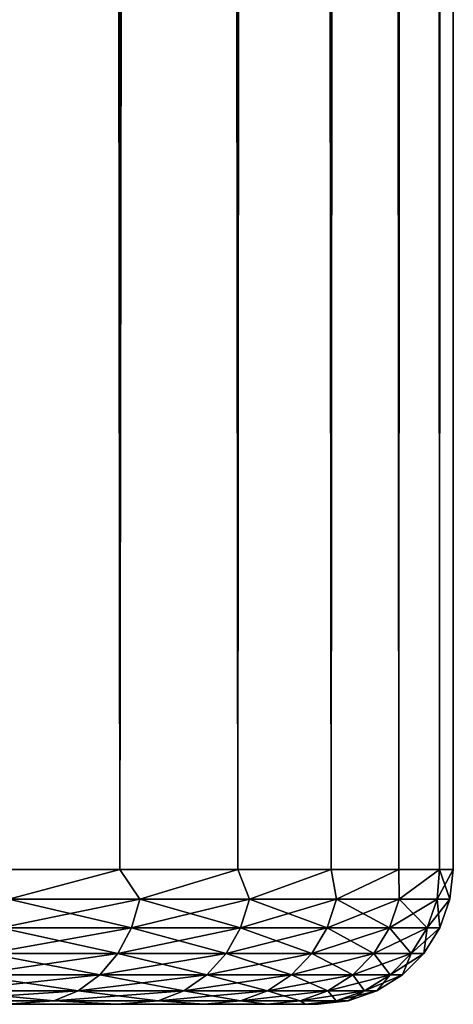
# Model space of a CAD drawing. Extents: x -265 to 265, y 0 to 747.
# Tile 25 of 256: x -238.21 to -235, y 0 to 7.3. Entities that reach past the tile are written whole.
import ezdxf

# ---------------------------------------------------------------- set-up
doc = ezdxf.new("R2010")
doc.units = 0
doc.header["$LTSCALE"] = 65.185185
for name, color, linetype in [('49', 7, 'CONTINUOUS'), ('51', 7, 'CONTINUOUS'), ('52', 7, 'CONTINUOUS'), ('53', 7, 'CONTINUOUS'), ('54', 7, 'CONTINUOUS')]:
    doc.layers.add(name, color=color, linetype=linetype)

msp = doc.modelspace()

# ---------------------------------------------------------------- linework, layer by layer
at = {"layer": '49', "color": 7, "linetype": 'CONTINUOUS'}
for points in [[(-237.4891, 0, 6.2831), (-238.3032, 0, 7.6931), (-237.4891, 0, -6.2831), (-237.4891, 0, 6.2831)], [(-237.4891, 0, -6.2831), (-238.3032, 0, 7.6931), (-238.3032, 0, -7.6931), (-237.4891, 0, -6.2831)], [(-236.8443, 0, 4.7882), (-237.4891, 0, 6.2831), (-236.8443, 0, -4.7882), (-236.8443, 0, 4.7882)], [(-236.8443, 0, -4.7882), (-237.4891, 0, 6.2831), (-237.4891, 0, -6.2831), (-236.8443, 0, -4.7882)], [(-236.3774, 0, 3.2286), (-236.8443, 0, 4.7882), (-236.3774, 0, -3.2286), (-236.3774, 0, 3.2286)], [(-236.3774, 0, -3.2286), (-236.8443, 0, 4.7882), (-236.8443, 0, -4.7882), (-236.3774, 0, -3.2286)], [(-236.0947, 0, 1.6252), (-236.3774, 0, 3.2286), (-236.0947, 0, -1.6252), (-236.0947, 0, 1.6252)], [(-236.0947, 0, -1.6252), (-236.3774, 0, 3.2286), (-236.3774, 0, -3.2286), (-236.0947, 0, -1.6252)], [(-236, 0), (-236.0947, 0, 1.6252), (-236.0947, 0, -1.6252), (-236, 0)]]:
    msp.add_3dface(points, dxfattribs=at)
at = {"layer": '51', "color": 7, "linetype": 'CONTINUOUS'}
for points in [[(-238.5093, 1, 9.6418), (-237.4677, 1, 8.2426), (-238.5093, 739, 9.6418), (-238.5093, 1, 9.6418)], [(-238.5093, 739, 9.6418), (-237.4677, 1, 8.2426), (-237.4677, 739, 8.2426), (-238.5093, 739, 9.6418)], [(-237.4677, 1, 8.2426), (-236.5955, 1, 6.732), (-237.4677, 739, 8.2426), (-237.4677, 1, 8.2426)], [(-237.4677, 739, 8.2426), (-236.5955, 1, 6.732), (-236.5955, 739, 6.732), (-237.4677, 739, 8.2426)], [(-236.5955, 1, 6.732), (-235.9046, 1, 5.1303), (-236.5955, 739, 6.732), (-236.5955, 1, 6.732)], [(-236.5955, 739, 6.732), (-235.9046, 1, 5.1303), (-235.9046, 739, 5.1303), (-236.5955, 739, 6.732)], [(-235.9046, 1, 5.1303), (-235.4043, 1, 3.4592), (-235.9046, 739, 5.1303), (-235.9046, 1, 5.1303)], [(-235.9046, 739, 5.1303), (-235.4043, 1, 3.4592), (-235.4043, 739, 3.4592), (-235.9046, 739, 5.1303)], [(-235.4043, 1, 3.4592), (-235.1014, 1, 1.7414), (-235.4043, 739, 3.4592), (-235.4043, 1, 3.4592)], [(-235.4043, 739, 3.4592), (-235.1014, 1, 1.7414), (-235.1014, 739, 1.7414), (-235.4043, 739, 3.4592)], [(-235.1014, 1, 1.7414), (-235, 1), (-235.1014, 739, 1.7414), (-235.1014, 1, 1.7414)], [(-235.1014, 739, 1.7414), (-235, 1), (-235, 739), (-235.1014, 739, 1.7414)]]:
    msp.add_3dface(points, dxfattribs=at)
at = {"layer": '52', "color": 7, "linetype": 'CONTINUOUS'}
for points in [[(-237.4677, 1, -8.2426), (-238.5093, 1, -9.6418), (-237.4677, 739, -8.2426), (-237.4677, 1, -8.2426)], [(-237.4677, 739, -8.2426), (-238.5093, 1, -9.6418), (-238.5093, 739, -9.6418), (-237.4677, 739, -8.2426)], [(-236.5955, 1, -6.732), (-237.4677, 1, -8.2426), (-236.5955, 739, -6.732), (-236.5955, 1, -6.732)], [(-236.5955, 739, -6.732), (-237.4677, 1, -8.2426), (-237.4677, 739, -8.2426), (-236.5955, 739, -6.732)], [(-235.9046, 1, -5.1303), (-236.5955, 1, -6.732), (-235.9046, 739, -5.1303), (-235.9046, 1, -5.1303)], [(-235.9046, 739, -5.1303), (-236.5955, 1, -6.732), (-236.5955, 739, -6.732), (-235.9046, 739, -5.1303)], [(-235.4043, 1, -3.4592), (-235.9046, 1, -5.1303), (-235.4043, 739, -3.4592), (-235.4043, 1, -3.4592)], [(-235.4043, 739, -3.4592), (-235.9046, 1, -5.1303), (-235.9046, 739, -5.1303), (-235.4043, 739, -3.4592)], [(-235.1014, 1, -1.7414), (-235.4043, 1, -3.4592), (-235.1014, 739, -1.7414), (-235.1014, 1, -1.7414)], [(-235.1014, 739, -1.7414), (-235.4043, 1, -3.4592), (-235.4043, 739, -3.4592), (-235.1014, 739, -1.7414)], [(-235, 739), (-235, 1), (-235.1014, 1, -1.7414), (-235, 739)], [(-235, 739), (-235.1014, 1, -1.7414), (-235.1014, 739, -1.7414), (-235, 739)]]:
    msp.add_3dface(points, dxfattribs=at)
at = {"layer": '53', "color": 7, "linetype": 'CONTINUOUS'}
for points in [[(-237.4677, 1, 8.2426), (-238.5093, 1, 9.6418), (-238.2919, 0.7786, 9.3369), (-237.4677, 1, 8.2426)], [(-237.4677, 1, 8.2426), (-238.2919, 0.7786, 9.3369), (-237.3202, 0.7786, 7.9673), (-237.4677, 1, 8.2426)], [(-236.5955, 1, 6.732), (-237.4677, 1, 8.2426), (-237.3202, 0.7786, 7.9673), (-236.5955, 1, 6.732)], [(-236.5955, 1, 6.732), (-237.3202, 0.7786, 7.9673), (-236.5078, 0.7786, 6.4975), (-236.5955, 1, 6.732)], [(-235.9046, 1, 5.1303), (-236.5955, 1, 6.732), (-236.5078, 0.7786, 6.4975), (-235.9046, 1, 5.1303)], [(-235.9046, 1, 5.1303), (-236.5078, 0.7786, 6.4975), (-235.8652, 0.7786, 4.946), (-235.9046, 1, 5.1303)], [(-235.4043, 1, 3.4592), (-235.9046, 1, 5.1303), (-235.8652, 0.7786, 4.946), (-235.4043, 1, 3.4592)], [(-235.4043, 1, 3.4592), (-235.8652, 0.7786, 4.946), (-235.4003, 0.7786, 3.3323), (-235.4043, 1, 3.4592)], [(-235.1014, 1, 1.7414), (-235.4043, 1, 3.4592), (-235.4003, 0.7786, 3.3323), (-235.1014, 1, 1.7414)], [(-235.1014, 1, 1.7414), (-235.4003, 0.7786, 3.3323), (-235.119, 0.7786, 1.6767), (-235.1014, 1, 1.7414)], [(-235.1014, 1, 1.7414), (-235.119, 0.7786, 1.6767), (-235.0248, 0.7786), (-235.1014, 1, 1.7414)], [(-235, 1), (-235.1014, 1, 1.7414), (-235.0248, 0.7786), (-235, 1)], [(-238.3496, 0.5669, 9.2908), (-237.3827, 0.5669, 7.928), (-238.2919, 0.7786, 9.3369), (-238.3496, 0.5669, 9.2908)], [(-238.2919, 0.7786, 9.3369), (-237.3827, 0.5669, 7.928), (-237.3202, 0.7786, 7.9673), (-238.2919, 0.7786, 9.3369)], [(-237.3827, 0.5669, 7.928), (-236.5743, 0.5669, 6.4655), (-237.3202, 0.7786, 7.9673), (-237.3827, 0.5669, 7.928)], [(-237.3202, 0.7786, 7.9673), (-236.5743, 0.5669, 6.4655), (-236.5078, 0.7786, 6.4975), (-237.3202, 0.7786, 7.9673)], [(-236.5743, 0.5669, 6.4655), (-235.9349, 0.5669, 4.9216), (-236.5078, 0.7786, 6.4975), (-236.5743, 0.5669, 6.4655)], [(-236.5078, 0.7786, 6.4975), (-235.9349, 0.5669, 4.9216), (-235.8652, 0.7786, 4.946), (-236.5078, 0.7786, 6.4975)], [(-235.9349, 0.5669, 4.9216), (-235.4723, 0.5669, 3.3159), (-235.8652, 0.7786, 4.946), (-235.9349, 0.5669, 4.9216)], [(-235.8652, 0.7786, 4.946), (-235.4723, 0.5669, 3.3159), (-235.4003, 0.7786, 3.3323), (-235.8652, 0.7786, 4.946)], [(-235.4723, 0.5669, 3.3159), (-235.1923, 0.5669, 1.6684), (-235.4003, 0.7786, 3.3323), (-235.4723, 0.5669, 3.3159)], [(-235.4003, 0.7786, 3.3323), (-235.1923, 0.5669, 1.6684), (-235.119, 0.7786, 1.6767), (-235.4003, 0.7786, 3.3323)], [(-235.1923, 0.5669, 1.6684), (-235.0986, 0.5669), (-235.119, 0.7786, 1.6767), (-235.1923, 0.5669, 1.6684)], [(-235.119, 0.7786, 1.6767), (-235.0986, 0.5669), (-235.0248, 0.7786), (-235.119, 0.7786, 1.6767)], [(-238.4428, 0.377, 9.2166), (-237.4835, 0.377, 7.8646), (-238.3496, 0.5669, 9.2908), (-238.4428, 0.377, 9.2166)], [(-238.3496, 0.5669, 9.2908), (-237.4835, 0.377, 7.8646), (-237.3827, 0.5669, 7.928), (-238.3496, 0.5669, 9.2908)], [(-237.4835, 0.377, 7.8646), (-236.6817, 0.377, 6.4138), (-237.3827, 0.5669, 7.928), (-237.4835, 0.377, 7.8646)], [(-237.3827, 0.5669, 7.928), (-236.6817, 0.377, 6.4138), (-236.5743, 0.5669, 6.4655), (-237.3827, 0.5669, 7.928)], [(-236.6817, 0.377, 6.4138), (-236.0473, 0.377, 4.8823), (-236.5743, 0.5669, 6.4655), (-236.6817, 0.377, 6.4138)], [(-236.5743, 0.5669, 6.4655), (-236.0473, 0.377, 4.8823), (-235.9349, 0.5669, 4.9216), (-236.5743, 0.5669, 6.4655)], [(-236.0473, 0.377, 4.8823), (-235.5884, 0.377, 3.2894), (-235.9349, 0.5669, 4.9216), (-236.0473, 0.377, 4.8823)], [(-235.9349, 0.5669, 4.9216), (-235.5884, 0.377, 3.2894), (-235.4723, 0.5669, 3.3159), (-235.9349, 0.5669, 4.9216)], [(-235.5884, 0.377, 3.2894), (-235.3107, 0.377, 1.6551), (-235.4723, 0.5669, 3.3159), (-235.5884, 0.377, 3.2894)], [(-235.4723, 0.5669, 3.3159), (-235.3107, 0.377, 1.6551), (-235.1923, 0.5669, 1.6684), (-235.4723, 0.5669, 3.3159)], [(-235.3107, 0.377, 1.6551), (-235.2177, 0.377), (-235.1923, 0.5669, 1.6684), (-235.3107, 0.377, 1.6551)], [(-235.1923, 0.5669, 1.6684), (-235.2177, 0.377), (-235.0986, 0.5669), (-235.1923, 0.5669, 1.6684)], [(-238.5666, 0.2184, 9.1178), (-237.6176, 0.2184, 7.7804), (-238.4428, 0.377, 9.2166), (-238.5666, 0.2184, 9.1178)], [(-238.4428, 0.377, 9.2166), (-237.6176, 0.2184, 7.7804), (-237.4835, 0.377, 7.8646), (-238.4428, 0.377, 9.2166)], [(-237.6176, 0.2184, 7.7804), (-236.8244, 0.2184, 6.345), (-237.4835, 0.377, 7.8646), (-237.6176, 0.2184, 7.7804)], [(-237.4835, 0.377, 7.8646), (-236.8244, 0.2184, 6.345), (-236.6817, 0.377, 6.4138), (-237.4835, 0.377, 7.8646)], [(-236.8244, 0.2184, 6.345), (-236.1968, 0.2184, 4.8299), (-236.6817, 0.377, 6.4138), (-236.8244, 0.2184, 6.345)], [(-236.6817, 0.377, 6.4138), (-236.1968, 0.2184, 4.8299), (-236.0473, 0.377, 4.8823), (-236.6817, 0.377, 6.4138)], [(-236.1968, 0.2184, 4.8299), (-235.7428, 0.2184, 3.2541), (-236.0473, 0.377, 4.8823), (-236.1968, 0.2184, 4.8299)], [(-236.0473, 0.377, 4.8823), (-235.7428, 0.2184, 3.2541), (-235.5884, 0.377, 3.2894), (-236.0473, 0.377, 4.8823)], [(-235.7428, 0.2184, 3.2541), (-235.4681, 0.2184, 1.6374), (-235.5884, 0.377, 3.2894), (-235.7428, 0.2184, 3.2541)], [(-235.5884, 0.377, 3.2894), (-235.4681, 0.2184, 1.6374), (-235.3107, 0.377, 1.6551), (-235.5884, 0.377, 3.2894)], [(-235.4681, 0.2184, 1.6374), (-235.3762, 0.2184), (-235.3107, 0.377, 1.6551), (-235.4681, 0.2184, 1.6374)], [(-235.3107, 0.377, 1.6551), (-235.3762, 0.2184), (-235.2177, 0.377), (-235.3107, 0.377, 1.6551)], [(-238.715, 0.0991, 8.9995), (-237.7783, 0.0991, 7.6794), (-238.5666, 0.2184, 9.1178), (-238.715, 0.0991, 8.9995)], [(-238.5666, 0.2184, 9.1178), (-237.7783, 0.0991, 7.6794), (-237.6176, 0.2184, 7.7804), (-238.5666, 0.2184, 9.1178)], [(-237.7783, 0.0991, 7.6794), (-236.9953, 0.0991, 6.2627), (-237.6176, 0.2184, 7.7804), (-237.7783, 0.0991, 7.6794)], [(-237.6176, 0.2184, 7.7804), (-236.9953, 0.0991, 6.2627), (-236.8244, 0.2184, 6.345), (-237.6176, 0.2184, 7.7804)], [(-236.9953, 0.0991, 6.2627), (-236.3759, 0.0991, 4.7673), (-236.8244, 0.2184, 6.345), (-236.9953, 0.0991, 6.2627)], [(-236.8244, 0.2184, 6.345), (-236.3759, 0.0991, 4.7673), (-236.1968, 0.2184, 4.8299), (-236.8244, 0.2184, 6.345)], [(-236.3759, 0.0991, 4.7673), (-235.9278, 0.0991, 3.2119), (-236.1968, 0.2184, 4.8299), (-236.3759, 0.0991, 4.7673)], [(-236.1968, 0.2184, 4.8299), (-235.9278, 0.0991, 3.2119), (-235.7428, 0.2184, 3.2541), (-236.1968, 0.2184, 4.8299)], [(-235.9278, 0.0991, 3.2119), (-235.6567, 0.0991, 1.6161), (-235.7428, 0.2184, 3.2541), (-235.9278, 0.0991, 3.2119)], [(-235.7428, 0.2184, 3.2541), (-235.6567, 0.0991, 1.6161), (-235.4681, 0.2184, 1.6374), (-235.7428, 0.2184, 3.2541)], [(-235.6567, 0.0991, 1.6161), (-235.5659, 0.0991), (-235.4681, 0.2184, 1.6374), (-235.6567, 0.0991, 1.6161)], [(-235.4681, 0.2184, 1.6374), (-235.5659, 0.0991), (-235.3762, 0.2184), (-235.4681, 0.2184, 1.6374)], [(-238.8804, 0.0251, 8.8676), (-237.9574, 0.0251, 7.5668), (-238.715, 0.0991, 8.9995), (-238.8804, 0.0251, 8.8676)], [(-238.715, 0.0991, 8.9995), (-237.9574, 0.0251, 7.5668), (-237.7783, 0.0991, 7.6794), (-238.715, 0.0991, 8.9995)], [(-237.9574, 0.0251, 7.5668), (-237.186, 0.0251, 6.1709), (-237.7783, 0.0991, 7.6794), (-237.9574, 0.0251, 7.5668)], [(-237.7783, 0.0991, 7.6794), (-237.186, 0.0251, 6.1709), (-236.9953, 0.0991, 6.2627), (-237.7783, 0.0991, 7.6794)], [(-237.186, 0.0251, 6.1709), (-236.5756, 0.0251, 4.6974), (-236.9953, 0.0991, 6.2627), (-237.186, 0.0251, 6.1709)], [(-236.9953, 0.0991, 6.2627), (-236.5756, 0.0251, 4.6974), (-236.3759, 0.0991, 4.7673), (-236.9953, 0.0991, 6.2627)], [(-236.5756, 0.0251, 4.6974), (-236.1341, 0.0251, 3.1648), (-236.3759, 0.0991, 4.7673), (-236.5756, 0.0251, 4.6974)], [(-236.3759, 0.0991, 4.7673), (-236.1341, 0.0251, 3.1648), (-235.9278, 0.0991, 3.2119), (-236.3759, 0.0991, 4.7673)], [(-236.1341, 0.0251, 3.1648), (-235.8669, 0.0251, 1.5924), (-235.9278, 0.0991, 3.2119), (-236.1341, 0.0251, 3.1648)], [(-235.9278, 0.0991, 3.2119), (-235.8669, 0.0251, 1.5924), (-235.6567, 0.0991, 1.6161), (-235.9278, 0.0991, 3.2119)], [(-235.8669, 0.0251, 1.5924), (-235.7775, 0.0251), (-235.6567, 0.0991, 1.6161), (-235.8669, 0.0251, 1.5924)], [(-235.6567, 0.0991, 1.6161), (-235.7775, 0.0251), (-235.5659, 0.0991), (-235.6567, 0.0991, 1.6161)], [(-238.8804, 0.0251, 8.8676), (-238.3032, 0, 7.6931), (-237.9574, 0.0251, 7.5668), (-238.8804, 0.0251, 8.8676)], [(-238.3032, 0, 7.6931), (-237.4891, 0, 6.2831), (-237.9574, 0.0251, 7.5668), (-238.3032, 0, 7.6931)], [(-237.9574, 0.0251, 7.5668), (-237.4891, 0, 6.2831), (-237.186, 0.0251, 6.1709), (-237.9574, 0.0251, 7.5668)], [(-237.4891, 0, 6.2831), (-236.8443, 0, 4.7882), (-237.186, 0.0251, 6.1709), (-237.4891, 0, 6.2831)], [(-237.186, 0.0251, 6.1709), (-236.8443, 0, 4.7882), (-236.5756, 0.0251, 4.6974), (-237.186, 0.0251, 6.1709)], [(-236.8443, 0, 4.7882), (-236.3774, 0, 3.2286), (-236.5756, 0.0251, 4.6974), (-236.8443, 0, 4.7882)], [(-236.5756, 0.0251, 4.6974), (-236.3774, 0, 3.2286), (-236.1341, 0.0251, 3.1648), (-236.5756, 0.0251, 4.6974)], [(-236.3774, 0, 3.2286), (-236.0947, 0, 1.6252), (-236.1341, 0.0251, 3.1648), (-236.3774, 0, 3.2286)], [(-236.1341, 0.0251, 3.1648), (-236.0947, 0, 1.6252), (-235.8669, 0.0251, 1.5924), (-236.1341, 0.0251, 3.1648)], [(-236.0947, 0, 1.6252), (-236, 0), (-235.8669, 0.0251, 1.5924), (-236.0947, 0, 1.6252)], [(-235.8669, 0.0251, 1.5924), (-236, 0), (-235.7775, 0.0251), (-235.8669, 0.0251, 1.5924)]]:
    msp.add_3dface(points, dxfattribs=at)
at = {"layer": '54', "color": 7, "linetype": 'CONTINUOUS'}
for points in [[(-238.5093, 1, -9.6418), (-237.4677, 1, -8.2426), (-238.2919, 0.7786, -9.3369), (-238.5093, 1, -9.6418)], [(-237.4677, 1, -8.2426), (-237.3202, 0.7786, -7.9673), (-238.2919, 0.7786, -9.3369), (-237.4677, 1, -8.2426)], [(-237.4677, 1, -8.2426), (-236.5955, 1, -6.732), (-237.3202, 0.7786, -7.9673), (-237.4677, 1, -8.2426)], [(-236.5955, 1, -6.732), (-236.5078, 0.7786, -6.4975), (-237.3202, 0.7786, -7.9673), (-236.5955, 1, -6.732)], [(-236.5955, 1, -6.732), (-235.9046, 1, -5.1303), (-236.5078, 0.7786, -6.4975), (-236.5955, 1, -6.732)], [(-235.9046, 1, -5.1303), (-235.8652, 0.7786, -4.946), (-236.5078, 0.7786, -6.4975), (-235.9046, 1, -5.1303)], [(-235.9046, 1, -5.1303), (-235.4043, 1, -3.4592), (-235.8652, 0.7786, -4.946), (-235.9046, 1, -5.1303)], [(-235.4043, 1, -3.4592), (-235.4003, 0.7786, -3.3323), (-235.8652, 0.7786, -4.946), (-235.4043, 1, -3.4592)], [(-235.4043, 1, -3.4592), (-235.1014, 1, -1.7414), (-235.4003, 0.7786, -3.3323), (-235.4043, 1, -3.4592)], [(-235.1014, 1, -1.7414), (-235.119, 0.7786, -1.6767), (-235.4003, 0.7786, -3.3323), (-235.1014, 1, -1.7414)], [(-235.1014, 1, -1.7414), (-235, 1), (-235.119, 0.7786, -1.6767), (-235.1014, 1, -1.7414)], [(-235, 1), (-235.0248, 0.7786), (-235.119, 0.7786, -1.6767), (-235, 1)], [(-237.3827, 0.5669, -7.928), (-238.3496, 0.5669, -9.2908), (-237.3202, 0.7786, -7.9673), (-237.3827, 0.5669, -7.928)], [(-237.3202, 0.7786, -7.9673), (-238.3496, 0.5669, -9.2908), (-238.2919, 0.7786, -9.3369), (-237.3202, 0.7786, -7.9673)], [(-236.5743, 0.5669, -6.4655), (-237.3827, 0.5669, -7.928), (-236.5078, 0.7786, -6.4975), (-236.5743, 0.5669, -6.4655)], [(-236.5078, 0.7786, -6.4975), (-237.3827, 0.5669, -7.928), (-237.3202, 0.7786, -7.9673), (-236.5078, 0.7786, -6.4975)], [(-235.9349, 0.5669, -4.9216), (-236.5743, 0.5669, -6.4655), (-235.8652, 0.7786, -4.946), (-235.9349, 0.5669, -4.9216)], [(-235.8652, 0.7786, -4.946), (-236.5743, 0.5669, -6.4655), (-236.5078, 0.7786, -6.4975), (-235.8652, 0.7786, -4.946)], [(-235.4723, 0.5669, -3.3159), (-235.9349, 0.5669, -4.9216), (-235.4003, 0.7786, -3.3323), (-235.4723, 0.5669, -3.3159)], [(-235.4003, 0.7786, -3.3323), (-235.9349, 0.5669, -4.9216), (-235.8652, 0.7786, -4.946), (-235.4003, 0.7786, -3.3323)], [(-235.1923, 0.5669, -1.6684), (-235.4723, 0.5669, -3.3159), (-235.119, 0.7786, -1.6767), (-235.1923, 0.5669, -1.6684)], [(-235.119, 0.7786, -1.6767), (-235.4723, 0.5669, -3.3159), (-235.4003, 0.7786, -3.3323), (-235.119, 0.7786, -1.6767)], [(-235.0248, 0.7786), (-235.0986, 0.5669), (-235.1923, 0.5669, -1.6684), (-235.0248, 0.7786)], [(-235.0248, 0.7786), (-235.1923, 0.5669, -1.6684), (-235.119, 0.7786, -1.6767), (-235.0248, 0.7786)], [(-237.4835, 0.377, -7.8646), (-238.4428, 0.377, -9.2166), (-237.3827, 0.5669, -7.928), (-237.4835, 0.377, -7.8646)], [(-237.3827, 0.5669, -7.928), (-238.4428, 0.377, -9.2166), (-238.3496, 0.5669, -9.2908), (-237.3827, 0.5669, -7.928)], [(-236.6817, 0.377, -6.4138), (-237.4835, 0.377, -7.8646), (-236.5743, 0.5669, -6.4655), (-236.6817, 0.377, -6.4138)], [(-236.5743, 0.5669, -6.4655), (-237.4835, 0.377, -7.8646), (-237.3827, 0.5669, -7.928), (-236.5743, 0.5669, -6.4655)], [(-236.0473, 0.377, -4.8823), (-236.6817, 0.377, -6.4138), (-235.9349, 0.5669, -4.9216), (-236.0473, 0.377, -4.8823)], [(-235.9349, 0.5669, -4.9216), (-236.6817, 0.377, -6.4138), (-236.5743, 0.5669, -6.4655), (-235.9349, 0.5669, -4.9216)], [(-235.5884, 0.377, -3.2894), (-236.0473, 0.377, -4.8823), (-235.4723, 0.5669, -3.3159), (-235.5884, 0.377, -3.2894)], [(-235.4723, 0.5669, -3.3159), (-236.0473, 0.377, -4.8823), (-235.9349, 0.5669, -4.9216), (-235.4723, 0.5669, -3.3159)], [(-235.3107, 0.377, -1.6551), (-235.5884, 0.377, -3.2894), (-235.1923, 0.5669, -1.6684), (-235.3107, 0.377, -1.6551)], [(-235.1923, 0.5669, -1.6684), (-235.5884, 0.377, -3.2894), (-235.4723, 0.5669, -3.3159), (-235.1923, 0.5669, -1.6684)], [(-235.0986, 0.5669), (-235.2177, 0.377), (-235.3107, 0.377, -1.6551), (-235.0986, 0.5669)], [(-235.0986, 0.5669), (-235.3107, 0.377, -1.6551), (-235.1923, 0.5669, -1.6684), (-235.0986, 0.5669)], [(-237.6176, 0.2184, -7.7804), (-238.5666, 0.2184, -9.1178), (-237.4835, 0.377, -7.8646), (-237.6176, 0.2184, -7.7804)], [(-237.4835, 0.377, -7.8646), (-238.5666, 0.2184, -9.1178), (-238.4428, 0.377, -9.2166), (-237.4835, 0.377, -7.8646)], [(-236.8244, 0.2184, -6.345), (-237.6176, 0.2184, -7.7804), (-236.6817, 0.377, -6.4138), (-236.8244, 0.2184, -6.345)], [(-236.6817, 0.377, -6.4138), (-237.6176, 0.2184, -7.7804), (-237.4835, 0.377, -7.8646), (-236.6817, 0.377, -6.4138)], [(-236.1968, 0.2184, -4.8299), (-236.8244, 0.2184, -6.345), (-236.0473, 0.377, -4.8823), (-236.1968, 0.2184, -4.8299)], [(-236.0473, 0.377, -4.8823), (-236.8244, 0.2184, -6.345), (-236.6817, 0.377, -6.4138), (-236.0473, 0.377, -4.8823)], [(-235.7428, 0.2184, -3.2541), (-236.1968, 0.2184, -4.8299), (-235.5884, 0.377, -3.2894), (-235.7428, 0.2184, -3.2541)], [(-235.5884, 0.377, -3.2894), (-236.1968, 0.2184, -4.8299), (-236.0473, 0.377, -4.8823), (-235.5884, 0.377, -3.2894)], [(-235.4681, 0.2184, -1.6374), (-235.7428, 0.2184, -3.2541), (-235.3107, 0.377, -1.6551), (-235.4681, 0.2184, -1.6374)], [(-235.3107, 0.377, -1.6551), (-235.7428, 0.2184, -3.2541), (-235.5884, 0.377, -3.2894), (-235.3107, 0.377, -1.6551)], [(-235.2177, 0.377), (-235.3762, 0.2184), (-235.4681, 0.2184, -1.6374), (-235.2177, 0.377)], [(-235.2177, 0.377), (-235.4681, 0.2184, -1.6374), (-235.3107, 0.377, -1.6551), (-235.2177, 0.377)], [(-237.7783, 0.0991, -7.6794), (-238.715, 0.0991, -8.9995), (-237.6176, 0.2184, -7.7804), (-237.7783, 0.0991, -7.6794)], [(-237.6176, 0.2184, -7.7804), (-238.715, 0.0991, -8.9995), (-238.5666, 0.2184, -9.1178), (-237.6176, 0.2184, -7.7804)], [(-236.9953, 0.0991, -6.2627), (-237.7783, 0.0991, -7.6794), (-236.8244, 0.2184, -6.345), (-236.9953, 0.0991, -6.2627)], [(-236.8244, 0.2184, -6.345), (-237.7783, 0.0991, -7.6794), (-237.6176, 0.2184, -7.7804), (-236.8244, 0.2184, -6.345)], [(-236.3759, 0.0991, -4.7673), (-236.9953, 0.0991, -6.2627), (-236.1968, 0.2184, -4.8299), (-236.3759, 0.0991, -4.7673)], [(-236.1968, 0.2184, -4.8299), (-236.9953, 0.0991, -6.2627), (-236.8244, 0.2184, -6.345), (-236.1968, 0.2184, -4.8299)], [(-235.9278, 0.0991, -3.2119), (-236.3759, 0.0991, -4.7673), (-235.7428, 0.2184, -3.2541), (-235.9278, 0.0991, -3.2119)], [(-235.7428, 0.2184, -3.2541), (-236.3759, 0.0991, -4.7673), (-236.1968, 0.2184, -4.8299), (-235.7428, 0.2184, -3.2541)], [(-235.6567, 0.0991, -1.6161), (-235.9278, 0.0991, -3.2119), (-235.4681, 0.2184, -1.6374), (-235.6567, 0.0991, -1.6161)], [(-235.4681, 0.2184, -1.6374), (-235.9278, 0.0991, -3.2119), (-235.7428, 0.2184, -3.2541), (-235.4681, 0.2184, -1.6374)], [(-235.3762, 0.2184), (-235.5659, 0.0991), (-235.6567, 0.0991, -1.6161), (-235.3762, 0.2184)], [(-235.3762, 0.2184), (-235.6567, 0.0991, -1.6161), (-235.4681, 0.2184, -1.6374), (-235.3762, 0.2184)], [(-237.9574, 0.0251, -7.5668), (-238.8804, 0.0251, -8.8676), (-237.7783, 0.0991, -7.6794), (-237.9574, 0.0251, -7.5668)], [(-237.7783, 0.0991, -7.6794), (-238.8804, 0.0251, -8.8676), (-238.715, 0.0991, -8.9995), (-237.7783, 0.0991, -7.6794)], [(-237.186, 0.0251, -6.1709), (-237.9574, 0.0251, -7.5668), (-236.9953, 0.0991, -6.2627), (-237.186, 0.0251, -6.1709)], [(-236.9953, 0.0991, -6.2627), (-237.9574, 0.0251, -7.5668), (-237.7783, 0.0991, -7.6794), (-236.9953, 0.0991, -6.2627)], [(-236.5756, 0.0251, -4.6974), (-237.186, 0.0251, -6.1709), (-236.3759, 0.0991, -4.7673), (-236.5756, 0.0251, -4.6974)], [(-236.3759, 0.0991, -4.7673), (-237.186, 0.0251, -6.1709), (-236.9953, 0.0991, -6.2627), (-236.3759, 0.0991, -4.7673)], [(-236.1341, 0.0251, -3.1648), (-236.5756, 0.0251, -4.6974), (-235.9278, 0.0991, -3.2119), (-236.1341, 0.0251, -3.1648)], [(-235.9278, 0.0991, -3.2119), (-236.5756, 0.0251, -4.6974), (-236.3759, 0.0991, -4.7673), (-235.9278, 0.0991, -3.2119)], [(-235.8669, 0.0251, -1.5924), (-236.1341, 0.0251, -3.1648), (-235.6567, 0.0991, -1.6161), (-235.8669, 0.0251, -1.5924)], [(-235.6567, 0.0991, -1.6161), (-236.1341, 0.0251, -3.1648), (-235.9278, 0.0991, -3.2119), (-235.6567, 0.0991, -1.6161)], [(-235.5659, 0.0991), (-235.7775, 0.0251), (-235.8669, 0.0251, -1.5924), (-235.5659, 0.0991)], [(-235.5659, 0.0991), (-235.8669, 0.0251, -1.5924), (-235.6567, 0.0991, -1.6161), (-235.5659, 0.0991)], [(-237.9574, 0.0251, -7.5668), (-238.3032, 0, -7.6931), (-238.8804, 0.0251, -8.8676), (-237.9574, 0.0251, -7.5668)], [(-237.4891, 0, -6.2831), (-238.3032, 0, -7.6931), (-237.9574, 0.0251, -7.5668), (-237.4891, 0, -6.2831)], [(-237.186, 0.0251, -6.1709), (-237.4891, 0, -6.2831), (-237.9574, 0.0251, -7.5668), (-237.186, 0.0251, -6.1709)], [(-236.8443, 0, -4.7882), (-237.4891, 0, -6.2831), (-237.186, 0.0251, -6.1709), (-236.8443, 0, -4.7882)], [(-236.5756, 0.0251, -4.6974), (-236.8443, 0, -4.7882), (-237.186, 0.0251, -6.1709), (-236.5756, 0.0251, -4.6974)], [(-236.3774, 0, -3.2286), (-236.8443, 0, -4.7882), (-236.5756, 0.0251, -4.6974), (-236.3774, 0, -3.2286)], [(-236.1341, 0.0251, -3.1648), (-236.3774, 0, -3.2286), (-236.5756, 0.0251, -4.6974), (-236.1341, 0.0251, -3.1648)], [(-236.0947, 0, -1.6252), (-236.3774, 0, -3.2286), (-236.1341, 0.0251, -3.1648), (-236.0947, 0, -1.6252)], [(-235.8669, 0.0251, -1.5924), (-236.0947, 0, -1.6252), (-236.1341, 0.0251, -3.1648), (-235.8669, 0.0251, -1.5924)], [(-236, 0), (-236.0947, 0, -1.6252), (-235.7775, 0.0251), (-236, 0)], [(-235.7775, 0.0251), (-236.0947, 0, -1.6252), (-235.8669, 0.0251, -1.5924), (-235.7775, 0.0251)]]:
    msp.add_3dface(points, dxfattribs=at)

doc.saveas('drawing.dxf')
